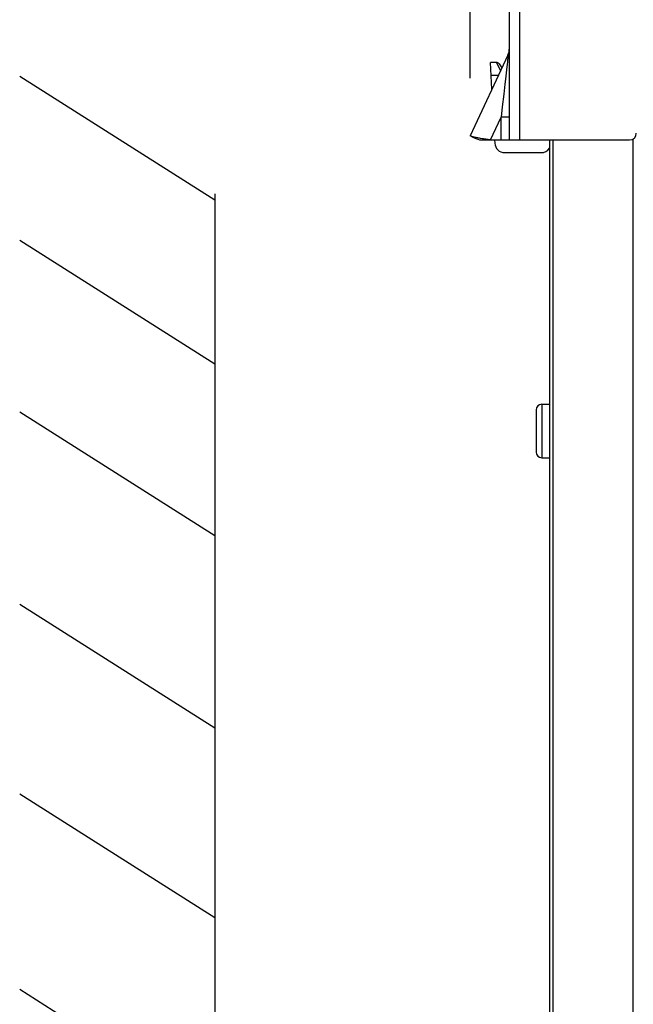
# Model space of a CAD drawing. Extents: x 0 to 594, y 0 to 420.
# Tile 6 of 55: x 63 to 81, y 246 to 275. Entities that reach past the tile are written whole.
import ezdxf

# ---------------------------------------------------------------- set-up
doc = ezdxf.new("R2010")
doc.units = 0
doc.header["$LTSCALE"] = 32.67
doc.layers.get('0').update_dxf_attribs({"linetype": 'CONTINUOUS'})
doc.styles.get("Standard").update_dxf_attribs({"font": 'txt', "width": 0.8})
doc.dimstyles.get("Standard").update_dxf_attribs({"dimtxt": 2.5, "dimasz": 2.5, "dimexe": 1.25, "dimexo": 0.625, "dimtad": 1, "dimcen": 2.5, "dimazin": 3, "dimtfac": 1, "dimtmove": 0, "dimatfit": 3})

# ---------------------------------------------------------------- blocks, each defined once
blk = doc.blocks.new('_FILLED')
at = {"color": 0, "linetype": 'BYBLOCK'}
blk.add_solid([(0, 0), (-1, 0.1429), (-1, -0.1429)], dxfattribs=at)
blk = doc.blocks.new('*D9')
at = {"color": 2, "linetype": 'CONTINUOUS'}
for p, q in [((76.238, 273.339), (76.238, 297.809)), ((127.182, 273.606), (127.182, 297.809)), ((76.238, 296.809), (101.71, 296.809)), ((127.182, 296.809), (101.71, 296.809))]:
    blk.add_line(p, q, dxfattribs=at)
at = {"color": 2, "linetype": 'CONTINUOUS', "xscale": 3.5, "yscale": 3.5, "zscale": 3.5, "rotation": 180}
blk.add_blockref('_FILLED', (76.238, 296.809), dxfattribs=at)
at = {"color": 2, "linetype": 'CONTINUOUS', "xscale": 3.5, "yscale": 3.5, "zscale": 3.5}
blk.add_blockref('_FILLED', (127.182, 296.809), dxfattribs=at)
at = {"color": 5, "linetype": 'CONTINUOUS', "width": 0.8}
blk.add_text('255', height=3.5, dxfattribs=at).set_placement((97.51, 297.684))

msp = doc.modelspace()

# ---------------------------------------------------------------- linework, layer by layer
at = {"color": 7, "linetype": 'CONTINUOUS'}
for p, q in [((77.41, 271.49), (77.41, 290.89)), ((77.71, 290.89), (77.71, 271.49)), ((77.363, 274.029), (76.238, 271.617)), ((76.886, 273.007), (76.844, 273.81)), ((77.021, 273.81), (76.844, 273.81)), ((77.143, 273.576), (77.021, 273.81)), ((77.35, 273.828), (77.342, 273.748)), ((77.356, 273.889), (77.35, 273.828)), ((77.359, 273.921), (77.356, 273.889)), ((77.361, 273.948), (77.359, 273.921)), ((77.363, 273.97), (77.361, 273.948)), ((77.103, 273.767), (77.185, 273.649)), ((77.143, 273.576), (77.154, 273.581)), ((77.147, 273.567), (77.143, 273.576)), ((77.327, 273.601), (77.303, 273.385)), ((77.342, 273.748), (77.327, 273.601)), ((68.59, 269.689), (62.746, 273.391)), ((77.077, 273.417), (76.864, 273.417)), ((77.303, 273.385), (77.277, 273.16)), ((77.277, 273.16), (77.243, 272.863)), ((77.243, 272.863), (77.197, 272.48)), ((77.197, 272.48), (77.16, 272.17)), ((76.842, 271.49), (77.16, 272.17)), ((77.16, 271.49), (77.16, 272.17)), ((77.41, 272.17), (77.16, 272.17)), ((76.51, 271.49), (81.01, 271.49)), ((76.635, 271.521), (76.604, 271.526)), ((76.701, 271.511), (76.635, 271.521)), ((76.77, 271.5), (76.701, 271.511)), ((76.842, 271.49), (76.77, 271.5)), ((76.965, 271.49), (76.97, 271.394)), ((78.61, 271.49), (78.61, 181.19)), ((78.71, 271.49), (78.71, 181.19)), ((81.11, 271.517), (81.11, 181.19)), ((77.27, 271.11), (78.361, 271.11)), ((68.59, 269.878), (68.59, 186.251)), ((68.59, 264.775), (62.746, 268.478)), ((78.38, 263.58), (78.38, 261.98)), ((78.38, 263.58), (78.61, 263.58)), ((68.59, 259.638), (62.746, 263.341)), ((78.21, 263.41), (78.21, 262.15)), ((78.38, 261.98), (78.61, 261.98)), ((68.589, 253.885), (62.745, 257.588)), ((68.59, 248.209), (62.746, 251.912)), ((68.59, 242.357), (62.746, 246.059))]:
    msp.add_line(p, q, dxfattribs=at)
for points in [[(77.363, 274.029), (77.364, 274.031), (77.364, 274.031), (77.365, 274.031), (77.365, 274.03), (77.365, 274.028), (77.365, 274.025), (77.366, 274.022), (77.366, 274.018), (77.366, 274.014), (77.365, 274.008), (77.365, 274.002), (77.365, 273.995), (77.364, 273.988), (77.364, 273.979), (77.363, 273.97)], [(76.26, 271.599), (76.256, 271.601), (76.25, 271.604), (76.245, 271.607), (76.241, 271.61), (76.238, 271.612), (76.237, 271.614), (76.238, 271.617)], [(76.26, 271.599), (76.279, 271.592), (76.316, 271.576), (76.359, 271.558), (76.408, 271.536), (76.464, 271.511), (76.51, 271.49)], [(76.604, 271.526), (76.545, 271.536), (76.517, 271.541), (76.491, 271.545), (76.465, 271.55), (76.441, 271.555), (76.418, 271.559), (76.397, 271.563), (76.377, 271.568), (76.358, 271.572), (76.34, 271.576), (76.324, 271.58), (76.309, 271.584), (76.296, 271.587), (76.284, 271.591), (76.273, 271.594), (76.264, 271.598), (76.26, 271.599)]]:
    msp.add_lwpolyline(points, dxfattribs=at)
for centre, radius, start, end in [((76.91, 274.241), 0.5, 335, 360), ((77.021, 273.71), 0.1, 35, 90), ((81.01, 271.69), 0.2, 270, 360), ((77.27, 271.41), 0.3, 183, 270), ((78.361, 271.41), 0.3, 270, 326.2406), ((78.38, 263.41), 0.17, 90, 180), ((78.38, 262.15), 0.17, 180, 270)]:
    msp.add_arc(centre, radius, start, end, dxfattribs=at)

# ---------------------------------------------------------------- dimensions: what is measured, and where the dimension line sits
at = {"color": 2, "linetype": 'CONTINUOUS'}
dim = msp.add_linear_dim(base=(76.238, 296.809), p1=(127.182, 273.606), p2=(76.238, 273.339), angle=180, dimstyle='Standard', dxfattribs=at)
dim.commit()
dim.dimension.update_dxf_attribs({"geometry": '*D9', "text_midpoint": (101.71, 299.434), "dimtype": 128})

doc.saveas('drawing.dxf')
